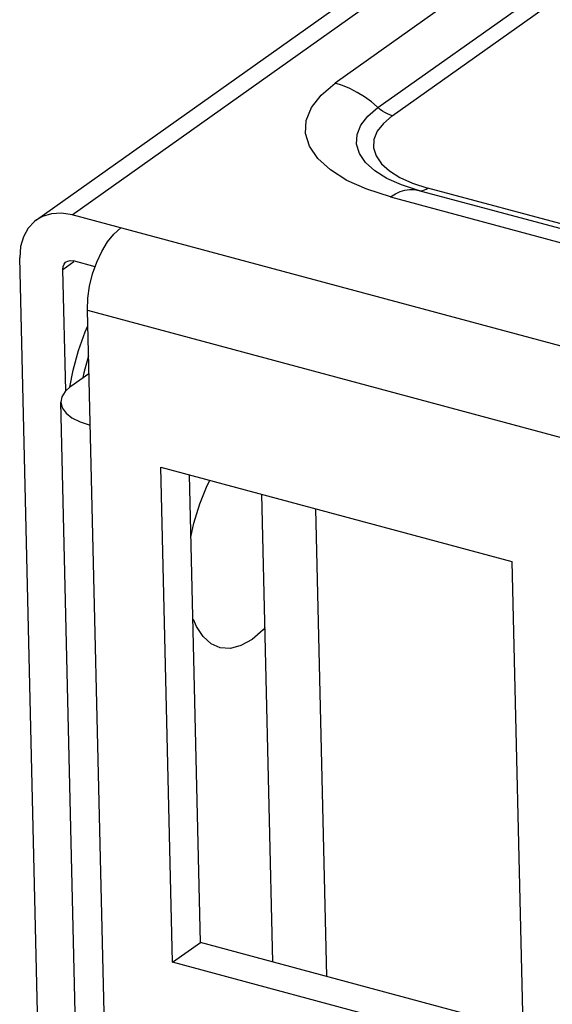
# Model space of a CAD drawing. Header units: millimetres. Extents: x 6 to 414, y 7 to 290.
# Tile 225 of 256: x 162.669 to 163.498, y 142.656 to 144.187. Entities that reach past the tile are written whole.
import ezdxf

# ---------------------------------------------------------------- set-up
doc = ezdxf.new("R2010")
doc.units = ezdxf.units.MM
doc.header["$LTSCALE"] = 23.1
for name, color, linetype in [('_51145', 7, 'CONTINUOUS'), ('_60383', 7, 'CONTINUOUS'), ('_77741', 7, 'CONTINUOUS')]:
    doc.layers.add(name, color=color, linetype=linetype)

msp = doc.modelspace()

# ---------------------------------------------------------------- linework, layer by layer
at = {"layer": '_51145', "color": 7, "linetype": 'Continuous'}
for p, q in [((162.7523, 143.6424), (162.7606, 143.6726)), ((162.7764, 143.6645), (162.7691, 143.6379)), ((162.7471, 143.6156), (162.7523, 143.6424)), ((162.7691, 143.6379), (162.7677, 143.6306))]:
    msp.add_line(p, q, dxfattribs=at)
msp.add_lwpolyline([(162.7606, 143.6726), (162.7711, 143.7017), (162.7753, 143.7109)], dxfattribs=at)
at = {"layer": '_60383', "color": 7, "linetype": 'Continuous'}
for p, q in [((162.7512, 143.8838), (175.068, 152.6195)), ((162.6955, 143.8758), (175.0123, 152.6115)), ((174.976, 152.4689), (163.16, 144.0884)), ((163.2268, 144.0504), (175.0429, 152.4309)), ((163.2491, 144.0378), (175.0652, 152.4183)), ((163.2074, 143.9652), (163.1979, 143.9791)), ((163.2217, 143.9522), (163.2074, 143.9652)), ((163.2406, 143.9404), (163.2217, 143.9522)), ((163.2634, 143.9302), (163.2406, 143.9404)), ((163.261, 143.9416), (163.2808, 143.9327)), ((163.2897, 143.9218), (163.2634, 143.9302)), ((163.2808, 143.9327), (163.3042, 143.9252)), ((163.2885, 143.9221), (166.6287, 143.0258)), ((166.6444, 143.0289), (163.3042, 143.9252)), ((163.2464, 143.9115), (166.5867, 143.0152)), ((166.8257, 142.7904), (162.7512, 143.8838)), ((162.816, 143.8538), (162.8268, 143.8635)), ((162.8061, 143.8417), (162.816, 143.8538)), ((162.7144, 141.9124), (162.6693, 143.8168)), ((162.7365, 143.7987), (162.7537, 143.811)), ((162.741, 143.6101), (162.7365, 143.7987)), ((162.7481, 143.8126), (162.7529, 143.8121)), ((162.7866, 143.8031), (162.7529, 143.8121)), ((162.7747, 143.7355), (166.7064, 142.6805)), ((162.8222, 141.7302), (162.7747, 143.7355)), ((162.7491, 143.6175), (162.777, 143.6372)), ((162.7733, 141.9006), (162.7332, 143.5925)), ((162.889, 143.4914), (163.4351, 143.3448)), ((162.9073, 142.7215), (162.889, 143.4914)), ((162.9506, 142.7522), (162.9334, 143.4794)), ((162.9495, 143.4343), (162.9609, 143.4627)), ((162.9609, 143.4627), (162.9652, 143.4709)), ((163.4351, 143.3448), (163.4533, 142.5749)), ((162.9073, 142.7215), (162.9506, 142.7522)), ((163.4523, 142.6176), (162.9506, 142.7522)), ((163.4533, 142.5749), (162.9073, 142.7215))]:
    msp.add_line(p, q, dxfattribs=at)
for points in [[(163.1786, 143.9373), (163.1529, 143.9535), (163.1332, 143.9713), (163.1203, 143.9904), (163.1141, 144.0103), (163.1152, 144.0305), (163.1233, 144.0506), (163.1382, 144.0698), (163.16, 144.0884)], [(163.2165, 144.0592), (163.2058, 144.0671), (163.1946, 144.074), (163.1832, 144.0799), (163.1716, 144.0847), (163.16, 144.0884)], [(163.2491, 144.0378), (163.2453, 144.039), (163.2414, 144.0406), (163.2376, 144.0426), (163.2339, 144.0449), (163.2303, 144.0475), (163.2165, 144.0592)], [(163.1979, 143.9791), (163.1935, 143.9937), (163.1942, 144.0084), (163.2002, 144.023), (163.2111, 144.0372), (163.2268, 144.0504)], [(163.2491, 144.0378), (163.2352, 144.0259), (163.2258, 144.0137), (163.2206, 144.0009), (163.2199, 143.9881)], [(163.2199, 143.9881), (163.2238, 143.9754), (163.2321, 143.9632), (163.2446, 143.9519), (163.261, 143.9416)], [(163.2464, 143.9115), (163.2097, 143.9234), (163.1786, 143.9373)], [(163.2464, 143.9115), (163.254, 143.9163), (163.2614, 143.9198), (163.2688, 143.9222), (163.276, 143.9233), (163.283, 143.9231), (163.2885, 143.9221)], [(163.2902, 143.9216), (163.292, 143.9213), (163.2943, 143.9212), (163.2967, 143.9216), (163.2992, 143.9224), (163.3017, 143.9236), (163.3042, 143.9252)], [(162.6954, 143.8758), (162.6924, 143.8735), (162.6824, 143.8628), (162.675, 143.8496), (162.6707, 143.8343), (162.6693, 143.8168)], [(162.7512, 143.8838), (162.7344, 143.8864), (162.7189, 143.8855), (162.7047, 143.8811), (162.6954, 143.8758)], [(162.7827, 143.7919), (162.7891, 143.8101), (162.797, 143.8269), (162.8061, 143.8417)], [(162.7365, 143.7987), (162.737, 143.8032), (162.7384, 143.8069), (162.7408, 143.8099), (162.7417, 143.8106)], [(162.7417, 143.8106), (162.7441, 143.8118), (162.7481, 143.8126)], [(162.7747, 143.7355), (162.7754, 143.7543), (162.7781, 143.773), (162.7827, 143.7919)], [(162.7491, 143.6175), (162.7401, 143.6092), (162.7347, 143.6009), (162.7332, 143.5925)], [(162.7332, 143.5925), (162.7354, 143.5837), (162.7414, 143.5756), (162.7507, 143.5681), (162.7632, 143.5618), (162.779, 143.5565)], [(162.9357, 143.3823), (162.9404, 143.4045), (162.9495, 143.4343)], [(163.0308, 143.2236), (163.0135, 143.214), (162.9971, 143.2096), (162.9814, 143.2107), (162.9671, 143.2169), (162.9548, 143.2281), (162.9446, 143.2439), (162.94, 143.2545)], [(163.0511, 143.242), (163.0481, 143.2385), (163.0308, 143.2236)]]:
    msp.add_lwpolyline(points, dxfattribs=at)
at = {"layer": '_77741', "color": 7, "linetype": 'Continuous'}
for p, q in [((163.0634, 142.722), (163.0461, 143.4492)), ((163.1474, 142.6994), (163.1302, 143.4266))]:
    msp.add_line(p, q, dxfattribs=at)

doc.saveas('drawing.dxf')
